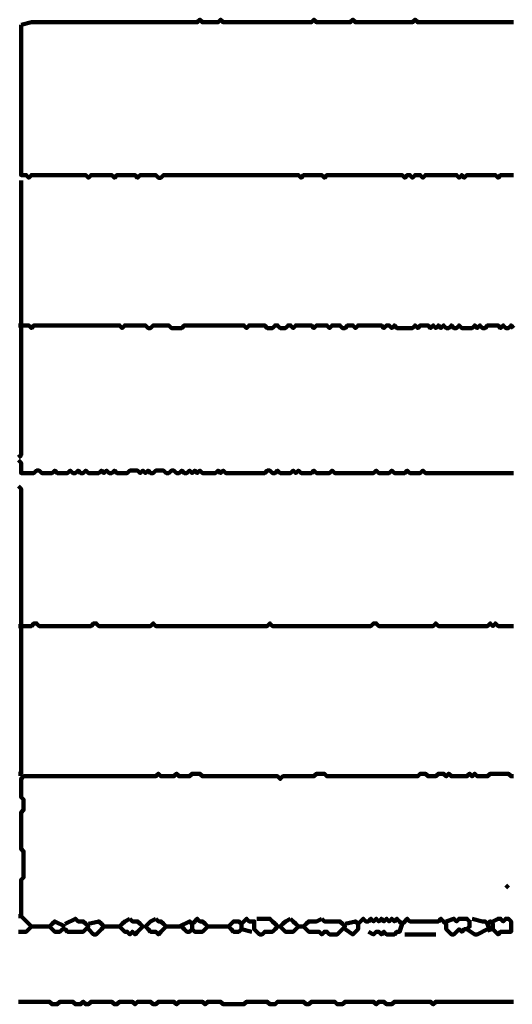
# Model space of a CAD drawing. Header units: metres. Extents: x 1959 to 4131, y 3282 to 4313.
# Tile 24 of 256: x 2127.48 to 2129.23, y 4289.09 to 4292.6. Entities that reach past the tile are written whole.
import ezdxf

# ---------------------------------------------------------------- set-up
doc = ezdxf.new("R2010")
doc.units = ezdxf.units.M
doc.layers.add('P', color=250, linetype='Continuous', lineweight=100)

msp = doc.modelspace()

# ---------------------------------------------------------------- linework, layer by layer
at = {"layer": 'P', "color": 0, "linetype": 'Continuous'}
for points in [[(2127.4815, 4292.5778), (2127.5184, 4292.587), (2127.5276, 4292.587), (2127.5368, 4292.587), (2127.5461, 4292.587), (2127.5553, 4292.587), (2127.5645, 4292.587), (2127.5738, 4292.587), (2127.583, 4292.587), (2127.5922, 4292.587), (2127.6015, 4292.587), (2127.6107, 4292.587), (2127.6199, 4292.587), (2127.6292, 4292.587), (2127.6384, 4292.587), (2127.6476, 4292.587), (2127.6568, 4292.587), (2127.6661, 4292.587), (2127.6753, 4292.587), (2127.6845, 4292.587), (2127.6938, 4292.587), (2127.703, 4292.587), (2127.7122, 4292.587), (2127.7215, 4292.587), (2127.7307, 4292.587), (2127.7399, 4292.587), (2127.7492, 4292.587), (2127.7584, 4292.587), (2127.7676, 4292.587), (2127.7768, 4292.587), (2127.7861, 4292.587), (2127.7953, 4292.587), (2127.8045, 4292.587), (2127.8138, 4292.587), (2127.823, 4292.587), (2127.8322, 4292.587), (2127.8415, 4292.587), (2127.8507, 4292.587), (2127.8599, 4292.587), (2127.8692, 4292.587), (2127.8784, 4292.587), (2127.8876, 4292.587), (2127.8968, 4292.587), (2127.9061, 4292.587), (2127.9153, 4292.587), (2127.9245, 4292.587), (2127.9338, 4292.587), (2127.943, 4292.587), (2127.9522, 4292.587), (2127.9615, 4292.587), (2127.9707, 4292.587), (2127.9799, 4292.587), (2127.9892, 4292.587), (2127.9984, 4292.587), (2128.0076, 4292.587), (2128.0168, 4292.587), (2128.0261, 4292.587), (2128.0353, 4292.587), (2128.0445, 4292.587), (2128.0538, 4292.587), (2128.063, 4292.587), (2128.0722, 4292.587), (2128.0815, 4292.587), (2128.0907, 4292.587), (2128.0999, 4292.587), (2128.1092, 4292.587), (2128.1184, 4292.5962), (2128.1276, 4292.587), (2128.1368, 4292.587), (2128.1461, 4292.587), (2128.1553, 4292.587), (2128.1645, 4292.587), (2128.1738, 4292.587), (2128.183, 4292.587), (2128.1922, 4292.5962), (2128.2015, 4292.587), (2128.2107, 4292.587), (2128.2199, 4292.587), (2128.2292, 4292.587), (2128.2384, 4292.587), (2128.2476, 4292.587), (2128.2568, 4292.587), (2128.2661, 4292.587), (2128.2753, 4292.587), (2128.2845, 4292.587), (2128.2938, 4292.587), (2128.303, 4292.587), (2128.3122, 4292.587), (2128.3215, 4292.587), (2128.3307, 4292.587), (2128.3399, 4292.587), (2128.3492, 4292.587), (2128.3584, 4292.587), (2128.3676, 4292.587), (2128.3768, 4292.587), (2128.3861, 4292.587), (2128.3953, 4292.587), (2128.4045, 4292.587), (2128.4138, 4292.587), (2128.423, 4292.587), (2128.4322, 4292.587), (2128.4415, 4292.587), (2128.4507, 4292.587), (2128.4599, 4292.587), (2128.4692, 4292.587), (2128.4784, 4292.587), (2128.4876, 4292.587), (2128.4968, 4292.587), (2128.5061, 4292.587), (2128.5153, 4292.587), (2128.5245, 4292.5962), (2128.5338, 4292.587), (2128.543, 4292.587), (2128.5522, 4292.587), (2128.5615, 4292.587), (2128.5707, 4292.587), (2128.5799, 4292.587), (2128.5892, 4292.587), (2128.5984, 4292.587), (2128.6076, 4292.587), (2128.6168, 4292.587), (2128.6261, 4292.587), (2128.6353, 4292.587), (2128.6445, 4292.587), (2128.6538, 4292.587), (2128.663, 4292.5962), (2128.6722, 4292.587), (2128.6815, 4292.587), (2128.6907, 4292.587), (2128.6999, 4292.587), (2128.7092, 4292.587), (2128.7184, 4292.587), (2128.7276, 4292.587), (2128.7368, 4292.587), (2128.7461, 4292.587), (2128.7553, 4292.587), (2128.7645, 4292.587), (2128.7738, 4292.587), (2128.783, 4292.587), (2128.7922, 4292.587), (2128.8015, 4292.587), (2128.8107, 4292.587), (2128.8199, 4292.587), (2128.8292, 4292.587), (2128.8384, 4292.587), (2128.8476, 4292.587), (2128.8568, 4292.587), (2128.8661, 4292.587), (2128.8753, 4292.587), (2128.8845, 4292.5962), (2128.8938, 4292.587), (2128.903, 4292.587), (2128.9122, 4292.587), (2128.9215, 4292.587), (2128.9307, 4292.587), (2128.9399, 4292.587), (2128.9492, 4292.587), (2128.9584, 4292.587), (2128.9676, 4292.587), (2128.9768, 4292.587), (2128.9861, 4292.587), (2128.9953, 4292.587), (2129.0045, 4292.587), (2129.0138, 4292.587), (2129.023, 4292.587), (2129.0322, 4292.587), (2129.0415, 4292.587), (2129.0507, 4292.587), (2129.0599, 4292.587), (2129.0692, 4292.587), (2129.0784, 4292.587), (2129.0876, 4292.587), (2129.0968, 4292.587), (2129.1061, 4292.587), (2129.1153, 4292.587), (2129.1245, 4292.587), (2129.1338, 4292.587), (2129.143, 4292.587), (2129.1522, 4292.587), (2129.1615, 4292.587), (2129.1707, 4292.587), (2129.1799, 4292.587), (2129.1892, 4292.587), (2129.1984, 4292.587), (2129.2076, 4292.587), (2129.2168, 4292.587), (2129.2261, 4292.587), (2129.2353, 4292.587)], [(2127.4815, 4292.5778), (2127.4815, 4292.5408), (2127.4815, 4292.5316), (2127.4815, 4292.5224), (2127.4815, 4292.5131), (2127.4815, 4292.5039), (2127.4815, 4292.4947), (2127.4815, 4292.4854), (2127.4815, 4292.4762), (2127.4815, 4292.467), (2127.4815, 4292.4578), (2127.4815, 4292.4485), (2127.4815, 4292.4393), (2127.4815, 4292.4301), (2127.4815, 4292.4208), (2127.4815, 4292.4116), (2127.4815, 4292.4024), (2127.4815, 4292.3931), (2127.4815, 4292.3839), (2127.4815, 4292.3747), (2127.4815, 4292.3654), (2127.4815, 4292.3562), (2127.4815, 4292.347), (2127.4815, 4292.3378), (2127.4815, 4292.3285), (2127.4815, 4292.3193), (2127.4815, 4292.3101), (2127.4815, 4292.3008), (2127.4815, 4292.2916), (2127.4815, 4292.2824), (2127.4815, 4292.2731), (2127.4815, 4292.2639), (2127.4815, 4292.2547), (2127.4815, 4292.2454), (2127.4815, 4292.2362), (2127.4815, 4292.227), (2127.4815, 4292.2178), (2127.4815, 4292.2085), (2127.4815, 4292.1993), (2127.4815, 4292.1901), (2127.4815, 4292.1808), (2127.4815, 4292.1716), (2127.4815, 4292.1624), (2127.4815, 4292.1531), (2127.4815, 4292.1439), (2127.4815, 4292.1347), (2127.4815, 4292.1254), (2127.4815, 4292.1162), (2127.4815, 4292.107), (2127.4815, 4292.0978), (2127.4815, 4292.0885), (2127.4815, 4292.0793), (2127.4815, 4292.0701), (2127.4815, 4292.0608), (2127.4815, 4292.0516), (2127.4815, 4292.0424), (2127.4907, 4292.0424), (2127.4999, 4292.0424), (2127.5092, 4292.0331), (2127.5184, 4292.0424), (2127.5276, 4292.0424), (2127.5368, 4292.0424), (2127.5461, 4292.0424), (2127.5553, 4292.0424), (2127.5645, 4292.0424), (2127.5738, 4292.0424), (2127.583, 4292.0424), (2127.5922, 4292.0424), (2127.6015, 4292.0424), (2127.6107, 4292.0424), (2127.6199, 4292.0424), (2127.6292, 4292.0424), (2127.6384, 4292.0424), (2127.6476, 4292.0424), (2127.6568, 4292.0424), (2127.6661, 4292.0424), (2127.6753, 4292.0424), (2127.6845, 4292.0424), (2127.6938, 4292.0424), (2127.703, 4292.0424), (2127.7122, 4292.0424), (2127.7215, 4292.0331), (2127.7307, 4292.0424), (2127.7399, 4292.0424), (2127.7492, 4292.0424), (2127.7584, 4292.0424), (2127.7676, 4292.0424), (2127.7768, 4292.0424), (2127.7861, 4292.0424), (2127.7953, 4292.0424), (2127.8045, 4292.0424), (2127.8138, 4292.0331), (2127.823, 4292.0424), (2127.8322, 4292.0424), (2127.8415, 4292.0424), (2127.8507, 4292.0424), (2127.8599, 4292.0424), (2127.8692, 4292.0424), (2127.8784, 4292.0424), (2127.8876, 4292.0424), (2127.8968, 4292.0331), (2127.9061, 4292.0424), (2127.9153, 4292.0424), (2127.9245, 4292.0424), (2127.9338, 4292.0424), (2127.943, 4292.0424), (2127.9522, 4292.0424), (2127.9615, 4292.0424), (2127.9707, 4292.0331), (2127.9799, 4292.0331), (2127.9892, 4292.0424), (2127.9984, 4292.0424), (2128.0076, 4292.0424), (2128.0168, 4292.0424), (2128.0261, 4292.0424), (2128.0353, 4292.0424), (2128.0445, 4292.0424), (2128.0538, 4292.0424), (2128.063, 4292.0424), (2128.0722, 4292.0424), (2128.0815, 4292.0424), (2128.0907, 4292.0424), (2128.0999, 4292.0424), (2128.1092, 4292.0424), (2128.1184, 4292.0424), (2128.1276, 4292.0424), (2128.1368, 4292.0424), (2128.1461, 4292.0424), (2128.1553, 4292.0424), (2128.1645, 4292.0424), (2128.1738, 4292.0424), (2128.183, 4292.0424), (2128.1922, 4292.0424), (2128.2015, 4292.0424), (2128.2107, 4292.0424), (2128.2199, 4292.0424), (2128.2292, 4292.0424), (2128.2384, 4292.0424), (2128.2476, 4292.0424), (2128.2568, 4292.0424), (2128.2661, 4292.0424), (2128.2753, 4292.0424), (2128.2845, 4292.0424), (2128.2938, 4292.0424), (2128.303, 4292.0424), (2128.3122, 4292.0424), (2128.3215, 4292.0424), (2128.3307, 4292.0424), (2128.3399, 4292.0424), (2128.3492, 4292.0424), (2128.3584, 4292.0424), (2128.3676, 4292.0424), (2128.3768, 4292.0424), (2128.3861, 4292.0424), (2128.3953, 4292.0424), (2128.4045, 4292.0424), (2128.4138, 4292.0424), (2128.423, 4292.0424), (2128.4322, 4292.0424), (2128.4415, 4292.0424), (2128.4507, 4292.0424), (2128.4599, 4292.0424), (2128.4692, 4292.0424), (2128.4784, 4292.0331), (2128.4876, 4292.0424), (2128.4968, 4292.0424), (2128.5061, 4292.0424), (2128.5153, 4292.0424), (2128.5245, 4292.0424), (2128.5338, 4292.0424), (2128.543, 4292.0424), (2128.5522, 4292.0424), (2128.5615, 4292.0331), (2128.5707, 4292.0424), (2128.5799, 4292.0424), (2128.5892, 4292.0424), (2128.5984, 4292.0424), (2128.6076, 4292.0424), (2128.6168, 4292.0424), (2128.6261, 4292.0424), (2128.6353, 4292.0424), (2128.6445, 4292.0424), (2128.6538, 4292.0424), (2128.663, 4292.0424), (2128.6722, 4292.0424), (2128.6815, 4292.0424), (2128.6907, 4292.0424), (2128.6999, 4292.0424), (2128.7092, 4292.0424), (2128.7184, 4292.0424), (2128.7276, 4292.0424), (2128.7368, 4292.0424), (2128.7461, 4292.0424), (2128.7553, 4292.0424), (2128.7645, 4292.0424), (2128.7738, 4292.0424), (2128.783, 4292.0424), (2128.7922, 4292.0424), (2128.8015, 4292.0424), (2128.8107, 4292.0424), (2128.8199, 4292.0424), (2128.8292, 4292.0424), (2128.8384, 4292.0424), (2128.8476, 4292.0331), (2128.8568, 4292.0424), (2128.8661, 4292.0424), (2128.8753, 4292.0331), (2128.8845, 4292.0424), (2128.8938, 4292.0424), (2128.903, 4292.0424), (2128.9122, 4292.0331), (2128.9215, 4292.0424), (2128.9307, 4292.0424), (2128.9399, 4292.0424), (2128.9492, 4292.0424), (2128.9584, 4292.0424), (2128.9676, 4292.0424), (2128.9768, 4292.0424), (2128.9861, 4292.0424), (2128.9953, 4292.0424), (2129.0045, 4292.0424), (2129.0138, 4292.0424), (2129.023, 4292.0424), (2129.0322, 4292.0424), (2129.0415, 4292.0331), (2129.0507, 4292.0424), (2129.0599, 4292.0331), (2129.0692, 4292.0424), (2129.0784, 4292.0424), (2129.0876, 4292.0424), (2129.0968, 4292.0424), (2129.1061, 4292.0424), (2129.1153, 4292.0424), (2129.1245, 4292.0424), (2129.1338, 4292.0424), (2129.143, 4292.0424), (2129.1522, 4292.0424), (2129.1615, 4292.0424), (2129.1707, 4292.0424), (2129.1799, 4292.0331), (2129.1892, 4292.0424), (2129.1984, 4292.0424), (2129.2076, 4292.0424), (2129.2168, 4292.0424), (2129.2261, 4292.0424), (2129.2353, 4292.0424)], [(2127.4815, 4292.0239), (2127.4815, 4291.987), (2127.4815, 4291.9778), (2127.4815, 4291.9685), (2127.4815, 4291.9593), (2127.4815, 4291.9501), (2127.4815, 4291.9408), (2127.4815, 4291.9316), (2127.4815, 4291.9224), (2127.4815, 4291.9131), (2127.4815, 4291.9039), (2127.4815, 4291.8947), (2127.4815, 4291.8854), (2127.4815, 4291.8762), (2127.4815, 4291.867), (2127.4815, 4291.8578), (2127.4815, 4291.8485), (2127.4815, 4291.8393), (2127.4815, 4291.8301), (2127.4815, 4291.8208), (2127.4815, 4291.8116), (2127.4815, 4291.8024), (2127.4815, 4291.7931), (2127.4815, 4291.7839), (2127.4815, 4291.7747), (2127.4815, 4291.7654), (2127.4815, 4291.7562), (2127.4815, 4291.747), (2127.4815, 4291.7378), (2127.4815, 4291.7285), (2127.4815, 4291.7193), (2127.4815, 4291.7101), (2127.4815, 4291.7008), (2127.4815, 4291.6916), (2127.4815, 4291.6824), (2127.4815, 4291.6731), (2127.4815, 4291.6639), (2127.4815, 4291.6547), (2127.4815, 4291.6454), (2127.4815, 4291.6362), (2127.4815, 4291.627), (2127.4815, 4291.6178), (2127.4815, 4291.6085), (2127.4815, 4291.5993), (2127.4815, 4291.5901), (2127.4815, 4291.5808), (2127.4815, 4291.5716), (2127.4815, 4291.5624), (2127.4815, 4291.5531), (2127.4815, 4291.5439), (2127.4815, 4291.5347), (2127.4815, 4291.5254), (2127.4815, 4291.5162), (2127.4815, 4291.507), (2127.4815, 4291.4978), (2127.4815, 4291.4885), (2127.4815, 4291.4793), (2127.4815, 4291.4701), (2127.4815, 4291.4608), (2127.4815, 4291.4516), (2127.4815, 4291.4424), (2127.4815, 4291.4331), (2127.4815, 4291.4239), (2127.4815, 4291.4147), (2127.4815, 4291.4054), (2127.4815, 4291.3962), (2127.4815, 4291.387), (2127.4815, 4291.3778), (2127.4815, 4291.3685), (2127.4815, 4291.3593), (2127.4815, 4291.3501), (2127.4815, 4291.3408), (2127.4815, 4291.3316), (2127.4815, 4291.3224), (2127.4815, 4291.3131), (2127.4815, 4291.3039), (2127.4815, 4291.2947), (2127.4815, 4291.2854), (2127.4815, 4291.2762), (2127.4815, 4291.267), (2127.4815, 4291.2578), (2127.4815, 4291.2485), (2127.4815, 4291.2393), (2127.4815, 4291.2301), (2127.4815, 4291.2208), (2127.4815, 4291.2116), (2127.4815, 4291.2024), (2127.4815, 4291.1931), (2127.4815, 4291.1839), (2127.4815, 4291.1747), (2127.4815, 4291.1654), (2127.4815, 4291.1562), (2127.4815, 4291.147), (2127.4815, 4291.1378), (2127.4815, 4291.1285), (2127.4815, 4291.1193), (2127.4815, 4291.1101), (2127.4815, 4291.1008), (2127.4815, 4291.0916), (2127.4815, 4291.0824), (2127.4815, 4291.0731), (2127.4815, 4291.0639), (2127.4815, 4291.0547), (2127.4815, 4291.0454), (2127.4722, 4291.0362)], [(2129.2353, 4291.4978), (2129.2261, 4291.507), (2129.2168, 4291.4978), (2129.2076, 4291.4978), (2129.1984, 4291.507), (2129.1892, 4291.4978), (2129.1799, 4291.507), (2129.1707, 4291.507), (2129.1615, 4291.507), (2129.1522, 4291.507), (2129.143, 4291.507), (2129.1338, 4291.4978), (2129.1245, 4291.4978), (2129.1153, 4291.507), (2129.1061, 4291.4978), (2129.0968, 4291.507), (2129.0876, 4291.4978), (2129.0784, 4291.4978), (2129.0692, 4291.4978), (2129.0599, 4291.4978), (2129.0507, 4291.4978), (2129.0415, 4291.507), (2129.0322, 4291.4978), (2129.023, 4291.4978), (2129.0138, 4291.507), (2129.0045, 4291.4978), (2128.9953, 4291.4978), (2128.9861, 4291.507), (2128.9768, 4291.4978), (2128.9676, 4291.507), (2128.9584, 4291.4978), (2128.9492, 4291.507), (2128.9399, 4291.4978), (2128.9307, 4291.507), (2128.9215, 4291.507), (2128.9122, 4291.507), (2128.903, 4291.507), (2128.8938, 4291.4978), (2128.8845, 4291.507), (2128.8753, 4291.4978), (2128.8661, 4291.4978), (2128.8568, 4291.4978), (2128.8476, 4291.4978), (2128.8384, 4291.4978), (2128.8292, 4291.4978), (2128.8199, 4291.4978), (2128.8107, 4291.507), (2128.8015, 4291.4978), (2128.7922, 4291.507), (2128.783, 4291.507), (2128.7738, 4291.4978), (2128.7645, 4291.507), (2128.7553, 4291.507), (2128.7461, 4291.507), (2128.7368, 4291.507), (2128.7276, 4291.507), (2128.7184, 4291.507), (2128.7092, 4291.507), (2128.6999, 4291.507), (2128.6907, 4291.507), (2128.6815, 4291.507), (2128.6722, 4291.4978), (2128.663, 4291.507), (2128.6538, 4291.507), (2128.6445, 4291.507), (2128.6353, 4291.4978), (2128.6261, 4291.4978), (2128.6168, 4291.507), (2128.6076, 4291.507), (2128.5984, 4291.507), (2128.5892, 4291.507), (2128.5799, 4291.4978), (2128.5707, 4291.507), (2128.5615, 4291.507), (2128.5522, 4291.507), (2128.543, 4291.507), (2128.5338, 4291.507), (2128.5245, 4291.4978), (2128.5153, 4291.507), (2128.5061, 4291.507), (2128.4968, 4291.507), (2128.4876, 4291.507), (2128.4784, 4291.507), (2128.4692, 4291.507), (2128.4599, 4291.507), (2128.4507, 4291.4978), (2128.4415, 4291.507), (2128.4322, 4291.507), (2128.423, 4291.4978), (2128.4138, 4291.4978), (2128.4045, 4291.4978), (2128.3953, 4291.507), (2128.3861, 4291.507), (2128.3768, 4291.4978), (2128.3676, 4291.4978), (2128.3584, 4291.4978), (2128.3492, 4291.507), (2128.3399, 4291.507), (2128.3307, 4291.507), (2128.3215, 4291.507), (2128.3122, 4291.507), (2128.303, 4291.507), (2128.2938, 4291.507), (2128.2845, 4291.4978), (2128.2753, 4291.507), (2128.2661, 4291.507), (2128.2568, 4291.507), (2128.2476, 4291.507), (2128.2384, 4291.507), (2128.2292, 4291.507), (2128.2199, 4291.507), (2128.2107, 4291.507), (2128.2015, 4291.507), (2128.1922, 4291.507), (2128.183, 4291.507), (2128.1738, 4291.507), (2128.1645, 4291.507), (2128.1553, 4291.507), (2128.1461, 4291.507), (2128.1368, 4291.507), (2128.1276, 4291.507), (2128.1184, 4291.507), (2128.1092, 4291.507), (2128.0999, 4291.507), (2128.0907, 4291.507), (2128.0815, 4291.507), (2128.0722, 4291.507), (2128.063, 4291.507), (2128.0538, 4291.4978), (2128.0445, 4291.4978), (2128.0353, 4291.4978), (2128.0261, 4291.4978), (2128.0168, 4291.4978), (2128.0076, 4291.507), (2127.9984, 4291.507), (2127.9892, 4291.507), (2127.9799, 4291.507), (2127.9707, 4291.507), (2127.9615, 4291.507), (2127.9522, 4291.507), (2127.943, 4291.4978), (2127.9338, 4291.4978), (2127.9245, 4291.507), (2127.9153, 4291.507), (2127.9061, 4291.507), (2127.8968, 4291.507), (2127.8876, 4291.507), (2127.8784, 4291.507), (2127.8692, 4291.507), (2127.8599, 4291.507), (2127.8507, 4291.507), (2127.8415, 4291.4978), (2127.8322, 4291.507), (2127.823, 4291.507), (2127.8138, 4291.507), (2127.8045, 4291.507), (2127.7953, 4291.507), (2127.7861, 4291.507), (2127.7768, 4291.507), (2127.7676, 4291.507), (2127.7584, 4291.507), (2127.7492, 4291.507), (2127.7399, 4291.507), (2127.7307, 4291.507), (2127.7215, 4291.507), (2127.7122, 4291.507), (2127.703, 4291.507), (2127.6938, 4291.507), (2127.6845, 4291.507), (2127.6753, 4291.507), (2127.6661, 4291.507), (2127.6568, 4291.507), (2127.6476, 4291.507), (2127.6384, 4291.507), (2127.6292, 4291.507), (2127.6199, 4291.507), (2127.6107, 4291.507), (2127.6015, 4291.507), (2127.5922, 4291.507), (2127.583, 4291.507), (2127.5738, 4291.507), (2127.5645, 4291.507), (2127.5553, 4291.507), (2127.5461, 4291.507), (2127.5368, 4291.507), (2127.5276, 4291.507), (2127.5184, 4291.4978), (2127.5092, 4291.507), (2127.4999, 4291.507), (2127.4907, 4291.507), (2127.4815, 4291.507), (2127.4722, 4291.507)], [(2127.4722, 4291.027), (2127.4815, 4291.0178), (2127.4815, 4291.0085), (2127.4815, 4290.9993), (2127.4815, 4290.9901), (2127.4815, 4290.9808), (2127.4907, 4290.9808), (2127.4999, 4290.9808), (2127.5092, 4290.9808), (2127.5184, 4290.9808), (2127.5276, 4290.9808), (2127.5368, 4290.9901), (2127.5461, 4290.9901), (2127.5553, 4290.9808), (2127.5645, 4290.9808), (2127.5738, 4290.9808), (2127.583, 4290.9808), (2127.5922, 4290.9808), (2127.6015, 4290.9901), (2127.6107, 4290.9808), (2127.6199, 4290.9808), (2127.6292, 4290.9808), (2127.6384, 4290.9808), (2127.6476, 4290.9808), (2127.6568, 4290.9901), (2127.6661, 4290.9808), (2127.6753, 4290.9808), (2127.6845, 4290.9901), (2127.6938, 4290.9808), (2127.703, 4290.9808), (2127.7122, 4290.9901), (2127.7215, 4290.9808), (2127.7307, 4290.9808), (2127.7399, 4290.9808), (2127.7492, 4290.9808), (2127.7584, 4290.9808), (2127.7676, 4290.9901), (2127.7768, 4290.9808), (2127.7861, 4290.9901), (2127.7953, 4290.9808), (2127.8045, 4290.9808), (2127.8138, 4290.9901), (2127.823, 4290.9808), (2127.8322, 4290.9808), (2127.8415, 4290.9808), (2127.8507, 4290.9808), (2127.8599, 4290.9808), (2127.8692, 4290.9901), (2127.8784, 4290.9901), (2127.8876, 4290.9901), (2127.8968, 4290.9901), (2127.9061, 4290.9808), (2127.9153, 4290.9901), (2127.9245, 4290.9808), (2127.9338, 4290.9901), (2127.943, 4290.9808), (2127.9522, 4290.9808), (2127.9615, 4290.9901), (2127.9707, 4290.9901), (2127.9799, 4290.9901), (2127.9892, 4290.9901), (2127.9984, 4290.9808), (2128.0076, 4290.9808), (2128.0168, 4290.9901), (2128.0261, 4290.9901), (2128.0353, 4290.9808), (2128.0445, 4290.9808), (2128.0538, 4290.9901), (2128.063, 4290.9808), (2128.0722, 4290.9808), (2128.0815, 4290.9901), (2128.0907, 4290.9808), (2128.0999, 4290.9901), (2128.1092, 4290.9808), (2128.1184, 4290.9901), (2128.1276, 4290.9808), (2128.1368, 4290.9808), (2128.1461, 4290.9808), (2128.1553, 4290.9808), (2128.1645, 4290.9808), (2128.1738, 4290.9808), (2128.183, 4290.9901), (2128.1922, 4290.9808), (2128.2015, 4290.9901), (2128.2107, 4290.9808), (2128.2199, 4290.9808), (2128.2292, 4290.9808), (2128.2384, 4290.9808), (2128.2476, 4290.9808), (2128.2568, 4290.9808), (2128.2661, 4290.9808), (2128.2753, 4290.9808), (2128.2845, 4290.9808), (2128.2938, 4290.9808), (2128.303, 4290.9808), (2128.3122, 4290.9808), (2128.3215, 4290.9808), (2128.3307, 4290.9808), (2128.3399, 4290.9808), (2128.3492, 4290.9808), (2128.3584, 4290.9901), (2128.3676, 4290.9901), (2128.3768, 4290.9808), (2128.3861, 4290.9808), (2128.3953, 4290.9901), (2128.4045, 4290.9808), (2128.4138, 4290.9808), (2128.423, 4290.9808), (2128.4322, 4290.9808), (2128.4415, 4290.9808), (2128.4507, 4290.9901), (2128.4599, 4290.9808), (2128.4692, 4290.9901), (2128.4784, 4290.9808), (2128.4876, 4290.9808), (2128.4968, 4290.9808), (2128.5061, 4290.9808), (2128.5153, 4290.9808), (2128.5245, 4290.9901), (2128.5338, 4290.9808), (2128.543, 4290.9808), (2128.5522, 4290.9808), (2128.5615, 4290.9808), (2128.5707, 4290.9808), (2128.5799, 4290.9808), (2128.5892, 4290.9901), (2128.5984, 4290.9808), (2128.6076, 4290.9808), (2128.6168, 4290.9808), (2128.6261, 4290.9808), (2128.6353, 4290.9808), (2128.6445, 4290.9808), (2128.6538, 4290.9808), (2128.663, 4290.9808), (2128.6722, 4290.9808), (2128.6815, 4290.9808), (2128.6907, 4290.9808), (2128.6999, 4290.9808), (2128.7092, 4290.9808), (2128.7184, 4290.9808), (2128.7276, 4290.9808), (2128.7368, 4290.9808), (2128.7461, 4290.9901), (2128.7553, 4290.9808), (2128.7645, 4290.9808), (2128.7738, 4290.9808), (2128.783, 4290.9808), (2128.7922, 4290.9808), (2128.8015, 4290.9901), (2128.8107, 4290.9808), (2128.8199, 4290.9808), (2128.8292, 4290.9808), (2128.8384, 4290.9808), (2128.8476, 4290.9808), (2128.8568, 4290.9901), (2128.8661, 4290.9808), (2128.8753, 4290.9808), (2128.8845, 4290.9808), (2128.8938, 4290.9808), (2128.903, 4290.9808), (2128.9122, 4290.9901), (2128.9215, 4290.9808), (2128.9307, 4290.9808), (2128.9399, 4290.9808), (2128.9492, 4290.9808), (2128.9584, 4290.9808), (2128.9676, 4290.9808), (2128.9768, 4290.9808), (2128.9861, 4290.9808), (2128.9953, 4290.9808), (2129.0045, 4290.9808), (2129.0138, 4290.9808), (2129.023, 4290.9808), (2129.0322, 4290.9808), (2129.0415, 4290.9808), (2129.0507, 4290.9808), (2129.0599, 4290.9808), (2129.0692, 4290.9808), (2129.0784, 4290.9808), (2129.0876, 4290.9808), (2129.0968, 4290.9808), (2129.1061, 4290.9808), (2129.1153, 4290.9808), (2129.1245, 4290.9808), (2129.1338, 4290.9808), (2129.143, 4290.9808), (2129.1522, 4290.9808), (2129.1615, 4290.9808), (2129.1707, 4290.9808), (2129.1799, 4290.9808), (2129.1892, 4290.9808), (2129.1984, 4290.9808), (2129.2076, 4290.9808), (2129.2168, 4290.9808), (2129.2261, 4290.9808), (2129.2353, 4290.9808)], [(2127.4722, 4290.9347), (2127.4815, 4290.9254), (2127.4815, 4290.9162), (2127.4815, 4290.907), (2127.4815, 4290.8978), (2127.4815, 4290.8885), (2127.4815, 4290.8793), (2127.4815, 4290.8701), (2127.4815, 4290.8608), (2127.4815, 4290.8516), (2127.4815, 4290.8424), (2127.4815, 4290.8331), (2127.4815, 4290.8239), (2127.4815, 4290.8147), (2127.4815, 4290.8054), (2127.4815, 4290.7962), (2127.4815, 4290.787), (2127.4815, 4290.7778), (2127.4815, 4290.7685), (2127.4815, 4290.7593), (2127.4815, 4290.7501), (2127.4815, 4290.7408), (2127.4815, 4290.7316), (2127.4815, 4290.7224), (2127.4815, 4290.7131), (2127.4815, 4290.7039), (2127.4815, 4290.6947), (2127.4815, 4290.6854), (2127.4815, 4290.6762), (2127.4815, 4290.667), (2127.4815, 4290.6578), (2127.4815, 4290.6485), (2127.4815, 4290.6393), (2127.4815, 4290.6301), (2127.4815, 4290.6208), (2127.4815, 4290.6116), (2127.4815, 4290.6024), (2127.4815, 4290.5931), (2127.4815, 4290.5839), (2127.4815, 4290.5747), (2127.4815, 4290.5654), (2127.4815, 4290.5562), (2127.4815, 4290.547), (2127.4815, 4290.5378), (2127.4815, 4290.5285), (2127.4815, 4290.5193), (2127.4815, 4290.5101), (2127.4815, 4290.5008), (2127.4815, 4290.4916), (2127.4815, 4290.4824), (2127.4815, 4290.4731), (2127.4815, 4290.4639), (2127.4815, 4290.4547), (2127.4815, 4290.4454), (2127.4815, 4290.4362), (2127.4815, 4290.427), (2127.4815, 4290.4178), (2127.4815, 4290.4085), (2127.4815, 4290.3993), (2127.4815, 4290.3901), (2127.4815, 4290.3808), (2127.4815, 4290.3716), (2127.4815, 4290.3624), (2127.4815, 4290.3531), (2127.4815, 4290.3439), (2127.4815, 4290.3347), (2127.4815, 4290.3254), (2127.4815, 4290.3162), (2127.4815, 4290.307), (2127.4815, 4290.2978), (2127.4815, 4290.2885), (2127.4815, 4290.2793), (2127.4815, 4290.2701), (2127.4815, 4290.2608), (2127.4815, 4290.2516), (2127.4815, 4290.2424), (2127.4815, 4290.2331), (2127.4815, 4290.2239), (2127.4815, 4290.2147), (2127.4815, 4290.2054), (2127.4815, 4290.1962), (2127.4815, 4290.187), (2127.4815, 4290.1778), (2127.4815, 4290.1685), (2127.4815, 4290.1593), (2127.4815, 4290.1501), (2127.4815, 4290.1408), (2127.4815, 4290.1316), (2127.4815, 4290.1224), (2127.4815, 4290.1131), (2127.4815, 4290.1039), (2127.4815, 4290.0947), (2127.4815, 4290.0854), (2127.4815, 4290.0762), (2127.4815, 4290.067), (2127.4815, 4290.0578), (2127.4815, 4290.0485), (2127.4815, 4290.0393), (2127.4815, 4290.0301), (2127.4815, 4290.0208), (2127.4815, 4290.0116), (2127.4815, 4290.0024), (2127.4815, 4289.9931), (2127.4815, 4289.9839), (2127.4815, 4289.9747), (2127.4815, 4289.9654), (2127.4815, 4289.9562), (2127.4815, 4289.947), (2127.4815, 4289.9378), (2127.4815, 4289.9285), (2127.4815, 4289.9193), (2127.4815, 4289.9101), (2127.4722, 4289.9101)], [(2127.4722, 4290.4362), (2127.4815, 4290.4362), (2127.4907, 4290.4362), (2127.4999, 4290.4362), (2127.5092, 4290.4362), (2127.5184, 4290.4362), (2127.5276, 4290.4454), (2127.5368, 4290.4454), (2127.5461, 4290.4362), (2127.5553, 4290.4362), (2127.5645, 4290.4362), (2127.5738, 4290.4362), (2127.583, 4290.4362), (2127.5922, 4290.4362), (2127.6015, 4290.4362), (2127.6107, 4290.4362), (2127.6199, 4290.4362), (2127.6292, 4290.4362), (2127.6384, 4290.4362), (2127.6476, 4290.4362), (2127.6568, 4290.4362), (2127.6661, 4290.4362), (2127.6753, 4290.4362), (2127.6845, 4290.4362), (2127.6938, 4290.4362), (2127.703, 4290.4362), (2127.7122, 4290.4362), (2127.7215, 4290.4362), (2127.7307, 4290.4362), (2127.7399, 4290.4454), (2127.7492, 4290.4454), (2127.7584, 4290.4362), (2127.7676, 4290.4362), (2127.7768, 4290.4362), (2127.7861, 4290.4362), (2127.7953, 4290.4362), (2127.8045, 4290.4362), (2127.8138, 4290.4362), (2127.823, 4290.4362), (2127.8322, 4290.4362), (2127.8415, 4290.4362), (2127.8507, 4290.4362), (2127.8599, 4290.4362), (2127.8692, 4290.4362), (2127.8784, 4290.4362), (2127.8876, 4290.4362), (2127.8968, 4290.4362), (2127.9061, 4290.4362), (2127.9153, 4290.4362), (2127.9245, 4290.4362), (2127.9338, 4290.4362), (2127.943, 4290.4362), (2127.9522, 4290.4454), (2127.9615, 4290.4362), (2127.9707, 4290.4362), (2127.9799, 4290.4362), (2127.9892, 4290.4362), (2127.9984, 4290.4362), (2128.0076, 4290.4362), (2128.0168, 4290.4362), (2128.0261, 4290.4362), (2128.0353, 4290.4362), (2128.0445, 4290.4362), (2128.0538, 4290.4362), (2128.063, 4290.4362), (2128.0722, 4290.4362), (2128.0815, 4290.4362), (2128.0907, 4290.4362), (2128.0999, 4290.4362), (2128.1092, 4290.4362), (2128.1184, 4290.4362), (2128.1276, 4290.4362), (2128.1368, 4290.4362), (2128.1461, 4290.4362), (2128.1553, 4290.4362), (2128.1645, 4290.4362), (2128.1738, 4290.4362), (2128.183, 4290.4362), (2128.1922, 4290.4362), (2128.2015, 4290.4362), (2128.2107, 4290.4362), (2128.2199, 4290.4362), (2128.2292, 4290.4362), (2128.2384, 4290.4362), (2128.2476, 4290.4362), (2128.2568, 4290.4362), (2128.2661, 4290.4362), (2128.2753, 4290.4362), (2128.2845, 4290.4362), (2128.2938, 4290.4362), (2128.303, 4290.4362), (2128.3122, 4290.4362), (2128.3215, 4290.4362), (2128.3307, 4290.4362), (2128.3399, 4290.4362), (2128.3492, 4290.4362), (2128.3584, 4290.4362), (2128.3676, 4290.4454), (2128.3768, 4290.4362), (2128.3861, 4290.4362), (2128.3953, 4290.4362), (2128.4045, 4290.4362), (2128.4138, 4290.4362), (2128.423, 4290.4362), (2128.4322, 4290.4362), (2128.4415, 4290.4362), (2128.4507, 4290.4362), (2128.4599, 4290.4362), (2128.4692, 4290.4362), (2128.4784, 4290.4362), (2128.4876, 4290.4362), (2128.4968, 4290.4362), (2128.5061, 4290.4362), (2128.5153, 4290.4362), (2128.5245, 4290.4362), (2128.5338, 4290.4362), (2128.543, 4290.4362), (2128.5522, 4290.4362), (2128.5615, 4290.4362), (2128.5707, 4290.4362), (2128.5799, 4290.4362), (2128.5892, 4290.4362), (2128.5984, 4290.4362), (2128.6076, 4290.4362), (2128.6168, 4290.4362), (2128.6261, 4290.4362), (2128.6353, 4290.4362), (2128.6445, 4290.4362), (2128.6538, 4290.4362), (2128.663, 4290.4362), (2128.6722, 4290.4362), (2128.6815, 4290.4362), (2128.6907, 4290.4362), (2128.6999, 4290.4362), (2128.7092, 4290.4362), (2128.7184, 4290.4362), (2128.7276, 4290.4362), (2128.7368, 4290.4454), (2128.7461, 4290.4454), (2128.7553, 4290.4362), (2128.7645, 4290.4362), (2128.7738, 4290.4362), (2128.783, 4290.4362), (2128.7922, 4290.4362), (2128.8015, 4290.4362), (2128.8107, 4290.4362), (2128.8199, 4290.4362), (2128.8292, 4290.4362), (2128.8384, 4290.4362), (2128.8476, 4290.4362), (2128.8568, 4290.4362), (2128.8661, 4290.4362), (2128.8753, 4290.4362), (2128.8845, 4290.4362), (2128.8938, 4290.4362), (2128.903, 4290.4362), (2128.9122, 4290.4362), (2128.9215, 4290.4362), (2128.9307, 4290.4362), (2128.9399, 4290.4362), (2128.9492, 4290.4362), (2128.9584, 4290.4454), (2128.9676, 4290.4362), (2128.9768, 4290.4362), (2128.9861, 4290.4362), (2128.9953, 4290.4362), (2129.0045, 4290.4362), (2129.0138, 4290.4362), (2129.023, 4290.4362), (2129.0322, 4290.4362), (2129.0415, 4290.4362), (2129.0507, 4290.4362), (2129.0599, 4290.4362), (2129.0692, 4290.4362), (2129.0784, 4290.4362), (2129.0876, 4290.4362), (2129.0968, 4290.4362), (2129.1061, 4290.4362), (2129.1153, 4290.4362), (2129.1245, 4290.4362), (2129.1338, 4290.4362), (2129.143, 4290.4362), (2129.1522, 4290.4454), (2129.1615, 4290.4362), (2129.1707, 4290.4454), (2129.1799, 4290.4362), (2129.1892, 4290.4362), (2129.1984, 4290.4362), (2129.2076, 4290.4362), (2129.2168, 4290.4362), (2129.2261, 4290.4362), (2129.2353, 4290.4362)], [(2127.4722, 4289.4024), (2127.4815, 4289.4024), (2127.4815, 4289.4116), (2127.4815, 4289.4208), (2127.4815, 4289.4301), (2127.4815, 4289.4393), (2127.4815, 4289.4485), (2127.4815, 4289.4578), (2127.4815, 4289.467), (2127.4815, 4289.4762), (2127.4815, 4289.4854), (2127.4815, 4289.4947), (2127.4815, 4289.5039), (2127.4815, 4289.5131), (2127.4815, 4289.5224), (2127.4815, 4289.5316), (2127.4907, 4289.5408), (2127.4907, 4289.5501), (2127.4907, 4289.5593), (2127.4907, 4289.5685), (2127.4907, 4289.5778), (2127.4907, 4289.587), (2127.4907, 4289.5962), (2127.4907, 4289.6054), (2127.4907, 4289.6147), (2127.4907, 4289.6239), (2127.4907, 4289.6331), (2127.4815, 4289.6424), (2127.4815, 4289.6516), (2127.4815, 4289.6608), (2127.4815, 4289.6701), (2127.4815, 4289.6793), (2127.4815, 4289.6885), (2127.4815, 4289.6978), (2127.4815, 4289.707), (2127.4815, 4289.7162), (2127.4815, 4289.7254), (2127.4815, 4289.7347), (2127.4815, 4289.7439), (2127.4815, 4289.7531), (2127.4815, 4289.7624), (2127.4815, 4289.7716), (2127.4907, 4289.7808), (2127.4907, 4289.7901), (2127.4907, 4289.7993), (2127.4907, 4289.8085), (2127.4907, 4289.8178), (2127.4815, 4289.827), (2127.4815, 4289.8362), (2127.4815, 4289.8454), (2127.4815, 4289.8547), (2127.4815, 4289.8639), (2127.4815, 4289.8731), (2127.4815, 4289.8824), (2127.4815, 4289.8916), (2127.4907, 4289.9008), (2127.4999, 4289.9008), (2127.5092, 4289.9008), (2127.5184, 4289.9008), (2127.5276, 4289.9008), (2127.5368, 4289.9008), (2127.5461, 4289.9008), (2127.5553, 4289.9008), (2127.5645, 4289.9008), (2127.5738, 4289.9008), (2127.583, 4289.9008), (2127.5922, 4289.9008), (2127.6015, 4289.9008), (2127.6107, 4289.9008), (2127.6199, 4289.9008), (2127.6292, 4289.9008), (2127.6384, 4289.9008), (2127.6476, 4289.9008), (2127.6568, 4289.9008), (2127.6661, 4289.9008), (2127.6753, 4289.9008), (2127.6845, 4289.9008), (2127.6938, 4289.9008), (2127.703, 4289.9008), (2127.7122, 4289.9008), (2127.7215, 4289.9008), (2127.7307, 4289.9008), (2127.7399, 4289.9008), (2127.7492, 4289.9008), (2127.7584, 4289.9008), (2127.7676, 4289.9008), (2127.7768, 4289.9008), (2127.7861, 4289.9008), (2127.7953, 4289.9008), (2127.8045, 4289.9008), (2127.8138, 4289.9008), (2127.823, 4289.9008), (2127.8322, 4289.9008), (2127.8415, 4289.9008), (2127.8507, 4289.9008), (2127.8599, 4289.9008), (2127.8692, 4289.9008), (2127.8784, 4289.9008), (2127.8876, 4289.9008), (2127.8968, 4289.9008), (2127.9061, 4289.9008), (2127.9153, 4289.9008), (2127.9245, 4289.9008), (2127.9338, 4289.9008), (2127.943, 4289.9008), (2127.9522, 4289.9008), (2127.9615, 4289.9008), (2127.9707, 4289.9101), (2127.9799, 4289.9008), (2127.9892, 4289.9008), (2127.9984, 4289.9008), (2128.0076, 4289.9008), (2128.0168, 4289.9008), (2128.0261, 4289.9008), (2128.0353, 4289.9101), (2128.0445, 4289.9008), (2128.0538, 4289.9008), (2128.063, 4289.9008), (2128.0722, 4289.9008), (2128.0815, 4289.9008), (2128.0907, 4289.9101), (2128.0999, 4289.9101), (2128.1092, 4289.9101), (2128.1184, 4289.9101), (2128.1276, 4289.9008), (2128.1368, 4289.9008), (2128.1461, 4289.9008), (2128.1553, 4289.9008), (2128.1645, 4289.9008), (2128.1738, 4289.9008), (2128.183, 4289.9008), (2128.1922, 4289.9008), (2128.2015, 4289.9008), (2128.2107, 4289.9008), (2128.2199, 4289.9008), (2128.2292, 4289.9008), (2128.2384, 4289.9008), (2128.2476, 4289.9008), (2128.2568, 4289.9008), (2128.2661, 4289.9008), (2128.2753, 4289.9008), (2128.2845, 4289.9008), (2128.2938, 4289.9008), (2128.303, 4289.9008), (2128.3122, 4289.9008), (2128.3215, 4289.9008), (2128.3307, 4289.9008), (2128.3399, 4289.9008), (2128.3492, 4289.9008), (2128.3584, 4289.9008), (2128.3676, 4289.9008), (2128.3768, 4289.9008), (2128.3861, 4289.9008), (2128.3953, 4289.9008), (2128.4045, 4289.8916), (2128.4138, 4289.9008), (2128.423, 4289.9008), (2128.4322, 4289.9008), (2128.4415, 4289.9008), (2128.4507, 4289.9008), (2128.4599, 4289.9008), (2128.4692, 4289.9008), (2128.4784, 4289.9008), (2128.4876, 4289.9008), (2128.4968, 4289.9008), (2128.5061, 4289.9008), (2128.5153, 4289.9008), (2128.5245, 4289.9008), (2128.5338, 4289.9101), (2128.543, 4289.9101), (2128.5522, 4289.9101), (2128.5615, 4289.9101), (2128.5707, 4289.9008), (2128.5799, 4289.9008), (2128.5892, 4289.9008), (2128.5984, 4289.9008), (2128.6076, 4289.9008), (2128.6168, 4289.9008), (2128.6261, 4289.9008), (2128.6353, 4289.9008), (2128.6445, 4289.9008), (2128.6538, 4289.9008), (2128.663, 4289.9008), (2128.6722, 4289.9008), (2128.6815, 4289.9008), (2128.6907, 4289.9008), (2128.6999, 4289.9008), (2128.7092, 4289.9008), (2128.7184, 4289.9008), (2128.7276, 4289.9008), (2128.7368, 4289.9008), (2128.7461, 4289.9008), (2128.7553, 4289.9008), (2128.7645, 4289.9008), (2128.7738, 4289.9008), (2128.783, 4289.9008), (2128.7922, 4289.9008), (2128.8015, 4289.9008), (2128.8107, 4289.9008), (2128.8199, 4289.9008), (2128.8292, 4289.9008), (2128.8384, 4289.9008), (2128.8476, 4289.9008), (2128.8568, 4289.9008), (2128.8661, 4289.9008), (2128.8753, 4289.9008), (2128.8845, 4289.9008), (2128.8938, 4289.9008), (2128.903, 4289.9101), (2128.9122, 4289.9101), (2128.9215, 4289.9101), (2128.9307, 4289.9008), (2128.9399, 4289.9008), (2128.9492, 4289.9008), (2128.9584, 4289.9008), (2128.9676, 4289.9101), (2128.9768, 4289.9101), (2128.9861, 4289.9101), (2128.9953, 4289.9008), (2129.0045, 4289.9101), (2129.0138, 4289.9008), (2129.023, 4289.9008), (2129.0322, 4289.9008), (2129.0415, 4289.9008), (2129.0507, 4289.9008), (2129.0599, 4289.9008), (2129.0692, 4289.9008), (2129.0784, 4289.9101), (2129.0876, 4289.9008), (2129.0968, 4289.9101), (2129.1061, 4289.9008), (2129.1153, 4289.9008), (2129.1245, 4289.9008), (2129.1338, 4289.9008), (2129.143, 4289.9008), (2129.1522, 4289.9101), (2129.1615, 4289.9101), (2129.1707, 4289.9101), (2129.1799, 4289.9101), (2129.1892, 4289.9101), (2129.1984, 4289.9101), (2129.2076, 4289.9101), (2129.2168, 4289.9101), (2129.2261, 4289.9008), (2129.2353, 4289.9008)], [(2129.2168, 4289.5131), (2129.2076, 4289.5039)], [(2127.4815, 4289.4024), (2127.5184, 4289.3654), (2127.5092, 4289.3562), (2127.4999, 4289.347), (2127.4907, 4289.347), (2127.4815, 4289.347), (2127.4722, 4289.347)], [(2127.6384, 4289.3747), (2127.6753, 4289.3931), (2127.6845, 4289.3839), (2127.6938, 4289.3839), (2127.703, 4289.3839), (2127.7122, 4289.3747), (2127.7215, 4289.3654), (2127.7122, 4289.3562), (2127.703, 4289.347), (2127.6938, 4289.347), (2127.6845, 4289.347), (2127.6753, 4289.347), (2127.6661, 4289.347), (2127.6568, 4289.347), (2127.6476, 4289.347), (2127.6384, 4289.3562), (2127.6292, 4289.3562), (2127.6199, 4289.347), (2127.6107, 4289.347), (2127.6015, 4289.347), (2127.5922, 4289.3562), (2127.583, 4289.3654), (2127.5922, 4289.3747), (2127.6015, 4289.3839), (2127.6384, 4289.3654)], [(2127.7215, 4289.3747), (2127.7584, 4289.3839), (2127.7676, 4289.3747), (2127.7768, 4289.3654), (2127.7676, 4289.3562), (2127.7584, 4289.347), (2127.7492, 4289.3378), (2127.7399, 4289.3378), (2127.7215, 4289.3562)], [(2127.8692, 4289.3931), (2127.8784, 4289.3839), (2127.8876, 4289.3839), (2127.8968, 4289.3839), (2127.9061, 4289.3747), (2127.9153, 4289.3654), (2127.9061, 4289.3562), (2127.8968, 4289.347), (2127.8876, 4289.3378), (2127.8784, 4289.347), (2127.8692, 4289.3378), (2127.8599, 4289.347), (2127.8507, 4289.347), (2127.8415, 4289.3562), (2127.8322, 4289.3654), (2127.8415, 4289.3747), (2127.8507, 4289.3839), (2127.8692, 4289.3931)], [(2127.9615, 4289.3931), (2127.9707, 4289.3839), (2127.9799, 4289.3839), (2127.9892, 4289.3747), (2127.9984, 4289.3654), (2127.9892, 4289.3562), (2127.9799, 4289.347), (2127.9707, 4289.3378), (2127.9615, 4289.347), (2127.9522, 4289.347), (2127.943, 4289.347), (2127.9338, 4289.3562), (2127.9245, 4289.3654), (2127.9338, 4289.3747), (2127.943, 4289.3839), (2127.9615, 4289.3931)], [(2128.0445, 4289.3654), (2128.0815, 4289.3839), (2128.0907, 4289.3747), (2128.0999, 4289.3839), (2128.1092, 4289.3931), (2128.1184, 4289.3839), (2128.1276, 4289.3839), (2128.1368, 4289.3747), (2128.1461, 4289.3654), (2128.1368, 4289.3562), (2128.1276, 4289.347), (2128.1184, 4289.347), (2128.1092, 4289.347), (2128.0999, 4289.347), (2128.0907, 4289.3562), (2128.0815, 4289.347), (2128.0722, 4289.347), (2128.063, 4289.3562), (2128.0538, 4289.3654), (2128.0445, 4289.3654), (2127.9984, 4289.3654)], [(2128.303, 4289.347), (2128.2661, 4289.3562), (2128.2568, 4289.347), (2128.2476, 4289.347), (2128.2384, 4289.347), (2128.2292, 4289.3562), (2128.2199, 4289.3654), (2128.2292, 4289.3747), (2128.2384, 4289.3839), (2128.2476, 4289.3839), (2128.2568, 4289.3839), (2128.2661, 4289.3747), (2128.2753, 4289.3839), (2128.2845, 4289.3931), (2128.2938, 4289.3839), (2128.303, 4289.3839), (2128.3122, 4289.3839), (2128.3122, 4289.3747), (2128.3122, 4289.3654), (2128.3122, 4289.3562), (2128.3215, 4289.347), (2128.3307, 4289.3378), (2128.3399, 4289.3378), (2128.3492, 4289.347), (2128.3584, 4289.347), (2128.3676, 4289.347), (2128.3768, 4289.347), (2128.3861, 4289.3562), (2128.3953, 4289.3654), (2128.3861, 4289.3747), (2128.3768, 4289.3839), (2128.3676, 4289.3931), (2128.3215, 4289.3931)], [(2128.4415, 4289.3931), (2128.4507, 4289.3839), (2128.4599, 4289.3747), (2128.4692, 4289.3654), (2128.4599, 4289.3562), (2128.4507, 4289.347), (2128.4415, 4289.347), (2128.4322, 4289.347), (2128.423, 4289.347), (2128.4138, 4289.3562), (2128.4045, 4289.3654), (2128.4138, 4289.3747), (2128.423, 4289.3839), (2128.4415, 4289.3931)], [(2128.5522, 4289.3931), (2128.5615, 4289.3839), (2128.5707, 4289.3839), (2128.5799, 4289.3839), (2128.5892, 4289.3839), (2128.5984, 4289.3839), (2128.6076, 4289.3839), (2128.6168, 4289.3839), (2128.6261, 4289.3747), (2128.6353, 4289.3654), (2128.6261, 4289.3562), (2128.6168, 4289.347), (2128.6076, 4289.3378), (2128.5984, 4289.3378), (2128.5892, 4289.3378), (2128.5799, 4289.3378), (2128.5707, 4289.347), (2128.5615, 4289.347), (2128.5522, 4289.3378), (2128.543, 4289.347), (2128.5338, 4289.347), (2128.5245, 4289.347), (2128.5153, 4289.347), (2128.5061, 4289.347), (2128.4968, 4289.3562), (2128.4876, 4289.3654), (2128.4968, 4289.3747), (2128.5061, 4289.3839), (2128.5153, 4289.3839), (2128.5245, 4289.3839), (2128.5338, 4289.3839), (2128.5522, 4289.3931)], [(2128.6353, 4289.3747), (2128.6722, 4289.3839), (2128.6815, 4289.3747), (2128.6907, 4289.3839), (2128.6999, 4289.3931), (2128.7092, 4289.3839), (2128.7184, 4289.3839), (2128.7276, 4289.3931), (2128.7368, 4289.3839), (2128.7461, 4289.3931), (2128.7553, 4289.3839), (2128.7645, 4289.3931), (2128.7738, 4289.3839), (2128.783, 4289.3931), (2128.7922, 4289.3839), (2128.8015, 4289.3931), (2128.8107, 4289.3839), (2128.8199, 4289.3931), (2128.8292, 4289.3839), (2128.8384, 4289.3747), (2128.8476, 4289.3839), (2128.8568, 4289.3931), (2128.8661, 4289.3839), (2128.8753, 4289.3839), (2128.8845, 4289.3839), (2128.8938, 4289.3839), (2128.903, 4289.3839), (2128.9122, 4289.3839), (2128.9215, 4289.3839), (2128.9307, 4289.3839), (2128.9399, 4289.3839), (2128.9492, 4289.3839), (2128.9584, 4289.3839), (2128.9676, 4289.3839), (2128.9768, 4289.3931), (2128.9861, 4289.3839), (2128.9953, 4289.3747), (2128.9953, 4289.3654), (2128.9953, 4289.3562), (2129.0045, 4289.347), (2129.0138, 4289.3378), (2129.023, 4289.3378), (2129.0322, 4289.347), (2129.0415, 4289.3562), (2129.0507, 4289.347), (2129.0599, 4289.3562), (2129.0692, 4289.3562), (2129.0784, 4289.3654), (2129.0784, 4289.3747), (2129.0784, 4289.3839), (2129.0692, 4289.3931), (2129.0599, 4289.3931), (2129.0507, 4289.3931), (2129.0415, 4289.3931), (2129.0322, 4289.3839), (2129.023, 4289.3931), (2128.9953, 4289.3839)], [(2129.0876, 4289.3931), (2129.1245, 4289.3839), (2129.1338, 4289.3839), (2129.143, 4289.3747), (2129.1522, 4289.3839), (2129.1615, 4289.3747), (2129.1615, 4289.3654), (2129.1615, 4289.3562), (2129.1707, 4289.347), (2129.1799, 4289.3378), (2129.1892, 4289.347), (2129.1984, 4289.347), (2129.2076, 4289.347), (2129.2168, 4289.347), (2129.2261, 4289.347), (2129.2261, 4289.3562), (2129.2261, 4289.3654), (2129.2261, 4289.3747), (2129.2261, 4289.3839), (2129.2168, 4289.3931), (2129.2076, 4289.3931), (2129.1984, 4289.3839), (2129.1892, 4289.3931), (2129.1799, 4289.3931), (2129.1615, 4289.3839)], [(2127.5184, 4289.3654), (2127.5368, 4289.3654), (2127.5461, 4289.3654), (2127.5553, 4289.3654), (2127.583, 4289.3654)], [(2127.7768, 4289.3654), (2127.7953, 4289.3654), (2127.8045, 4289.3654), (2127.8138, 4289.3654), (2127.8322, 4289.3654)], [(2128.0907, 4289.3747), (2128.0907, 4289.3562)], [(2128.1461, 4289.3654), (2128.1738, 4289.3654), (2128.183, 4289.3654), (2128.2199, 4289.3654)], [(2128.2661, 4289.3747), (2128.2661, 4289.3562)], [(2128.4692, 4289.3654), (2128.4876, 4289.3654)], [(2128.6815, 4289.3747), (2128.6815, 4289.3562), (2128.6722, 4289.347), (2128.663, 4289.3378), (2128.6353, 4289.3562)], [(2128.8384, 4289.3747), (2128.8292, 4289.347), (2128.8199, 4289.347), (2128.8107, 4289.3378), (2128.8015, 4289.3378), (2128.7922, 4289.3378), (2128.783, 4289.3378), (2128.7738, 4289.347), (2128.7645, 4289.3378), (2128.7553, 4289.347), (2128.7461, 4289.347), (2128.7368, 4289.3378), (2128.7184, 4289.347)], [(2129.0692, 4289.3562), (2129.0968, 4289.3378), (2129.1061, 4289.3378), (2129.143, 4289.3562)], [(2129.143, 4289.3747), (2129.1522, 4289.347)], [(2128.8476, 4289.3378), (2128.8845, 4289.3378), (2128.8938, 4289.3378), (2128.903, 4289.3378), (2128.9122, 4289.3378), (2128.9215, 4289.3378), (2128.9307, 4289.3378), (2128.9399, 4289.3378), (2128.9584, 4289.3378)], [(2127.4722, 4289.0978), (2127.4815, 4289.0978), (2127.4907, 4289.0978), (2127.4999, 4289.0978), (2127.5092, 4289.0978), (2127.5184, 4289.0978), (2127.5276, 4289.0978), (2127.5368, 4289.0978), (2127.5461, 4289.0978), (2127.5553, 4289.0978), (2127.5645, 4289.0978), (2127.5738, 4289.0978), (2127.583, 4289.0978), (2127.5922, 4289.0885), (2127.6015, 4289.0885), (2127.6107, 4289.0885), (2127.6199, 4289.0978), (2127.6292, 4289.0978), (2127.6384, 4289.0978), (2127.6476, 4289.0978), (2127.6568, 4289.0978), (2127.6661, 4289.0978), (2127.6753, 4289.0885), (2127.6845, 4289.0885), (2127.6938, 4289.0885), (2127.703, 4289.0978), (2127.7122, 4289.0885), (2127.7215, 4289.0885), (2127.7307, 4289.0978), (2127.7399, 4289.0978), (2127.7492, 4289.0978), (2127.7584, 4289.0978), (2127.7676, 4289.0978), (2127.7768, 4289.0978), (2127.7861, 4289.0978), (2127.7953, 4289.0978), (2127.8045, 4289.0978), (2127.8138, 4289.0885), (2127.823, 4289.0885), (2127.8322, 4289.0978), (2127.8415, 4289.0978), (2127.8507, 4289.0978), (2127.8599, 4289.0978), (2127.8692, 4289.0978), (2127.8784, 4289.0978), (2127.8876, 4289.0885), (2127.8968, 4289.0978), (2127.9061, 4289.0978), (2127.9153, 4289.0978), (2127.9245, 4289.0978), (2127.9338, 4289.0978), (2127.943, 4289.0978), (2127.9522, 4289.0885), (2127.9615, 4289.0885), (2127.9707, 4289.0978), (2127.9799, 4289.0978), (2127.9892, 4289.0978), (2127.9984, 4289.0978), (2128.0076, 4289.0978), (2128.0168, 4289.0978), (2128.0261, 4289.0978), (2128.0353, 4289.0885), (2128.0445, 4289.0978), (2128.0538, 4289.0978), (2128.063, 4289.0978), (2128.0722, 4289.0978), (2128.0815, 4289.0978), (2128.0907, 4289.0978), (2128.0999, 4289.0978), (2128.1092, 4289.0978), (2128.1184, 4289.0978), (2128.1276, 4289.0978), (2128.1368, 4289.0885), (2128.1461, 4289.0978), (2128.1553, 4289.0978), (2128.1645, 4289.0978), (2128.1738, 4289.0978), (2128.183, 4289.0978), (2128.1922, 4289.0978), (2128.2015, 4289.0885), (2128.2107, 4289.0885), (2128.2199, 4289.0885), (2128.2292, 4289.0885), (2128.2384, 4289.0885), (2128.2476, 4289.0885), (2128.2568, 4289.0885), (2128.2661, 4289.0885), (2128.2753, 4289.0885), (2128.2845, 4289.0978), (2128.2938, 4289.0978), (2128.303, 4289.0978), (2128.3122, 4289.0978), (2128.3215, 4289.0978), (2128.3307, 4289.0978), (2128.3399, 4289.0978), (2128.3492, 4289.0978), (2128.3584, 4289.0978), (2128.3676, 4289.0885), (2128.3768, 4289.0885), (2128.3861, 4289.0885), (2128.3953, 4289.0978), (2128.4045, 4289.0978), (2128.4138, 4289.0978), (2128.423, 4289.0978), (2128.4322, 4289.0978), (2128.4415, 4289.0978), (2128.4507, 4289.0978), (2128.4599, 4289.0978), (2128.4692, 4289.0978), (2128.4784, 4289.0978), (2128.4876, 4289.0978), (2128.4968, 4289.0885), (2128.5061, 4289.0885), (2128.5153, 4289.0978), (2128.5245, 4289.0978), (2128.5338, 4289.0978), (2128.543, 4289.0978), (2128.5522, 4289.0978), (2128.5615, 4289.0978), (2128.5707, 4289.0978), (2128.5799, 4289.0978), (2128.5892, 4289.0978), (2128.5984, 4289.0978), (2128.6076, 4289.0885), (2128.6168, 4289.0885), (2128.6261, 4289.0885), (2128.6353, 4289.0978), (2128.6445, 4289.0978), (2128.6538, 4289.0978), (2128.663, 4289.0978), (2128.6722, 4289.0978), (2128.6815, 4289.0978), (2128.6907, 4289.0978), (2128.6999, 4289.0978), (2128.7092, 4289.0978), (2128.7184, 4289.0978), (2128.7276, 4289.0978), (2128.7368, 4289.0978), (2128.7461, 4289.0885), (2128.7553, 4289.0978), (2128.7645, 4289.0978), (2128.7738, 4289.0978), (2128.783, 4289.0885), (2128.7922, 4289.0885), (2128.8015, 4289.0885), (2128.8107, 4289.0978), (2128.8199, 4289.0978), (2128.8292, 4289.0978), (2128.8384, 4289.0978), (2128.8476, 4289.0978), (2128.8568, 4289.0978), (2128.8661, 4289.0978), (2128.8753, 4289.0978), (2128.8845, 4289.0978), (2128.8938, 4289.0978), (2128.903, 4289.0978), (2128.9122, 4289.0978), (2128.9215, 4289.0978), (2128.9307, 4289.0978), (2128.9399, 4289.0978), (2128.9492, 4289.0885), (2128.9584, 4289.0978), (2128.9676, 4289.0978), (2128.9768, 4289.0978), (2128.9861, 4289.0978), (2128.9953, 4289.0978), (2129.0045, 4289.0978), (2129.0138, 4289.0978), (2129.023, 4289.0978), (2129.0322, 4289.0978), (2129.0415, 4289.0978), (2129.0507, 4289.0978), (2129.0599, 4289.0978), (2129.0692, 4289.0978), (2129.0784, 4289.0978), (2129.0876, 4289.0978), (2129.0968, 4289.0978), (2129.1061, 4289.0978), (2129.1153, 4289.0978), (2129.1245, 4289.0978), (2129.1338, 4289.0978), (2129.143, 4289.0978), (2129.1522, 4289.0978), (2129.1615, 4289.0978), (2129.1707, 4289.0978), (2129.1799, 4289.0978), (2129.1892, 4289.0978), (2129.1984, 4289.0978), (2129.2076, 4289.0978), (2129.2168, 4289.0978), (2129.2261, 4289.0978), (2129.2353, 4289.0978)]]:
    msp.add_lwpolyline(points, dxfattribs=at)

doc.saveas('drawing.dxf')
